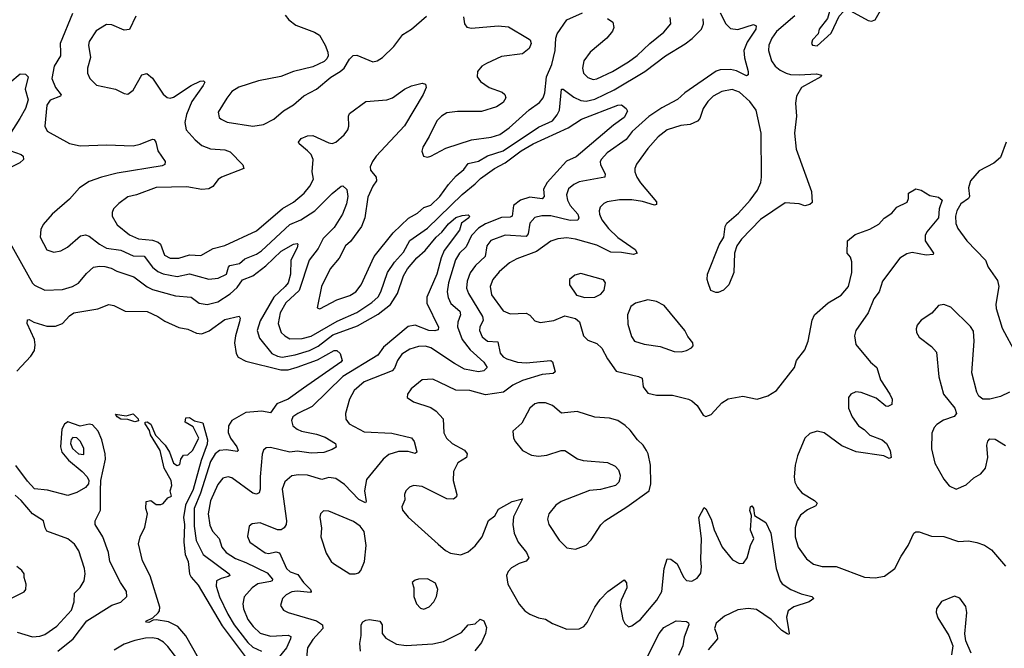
# Model space of a CAD drawing. Extents: x 1550320 to 1685906, y 509093 to 640511.
# Tile 19 of 256: x 1576582 to 1582168, y 524022 to 527589. Entities that reach past the tile are written whole.
import ezdxf

# ---------------------------------------------------------------- set-up
doc = ezdxf.new("R2010")
doc.units = 0

msp = doc.modelspace()

# ---------------------------------------------------------------- linework, layer by layer
at = {"layer": '0CON20XD'}
for points in [[(1581105, 527441.2), (1581185, 527513.8), (1581230.3, 527609.7), (1581255, 527636.7), (1581295, 527640), (1581395.8, 527584.2), (1581415, 527580.6), (1581435, 527588), (1581530, 527755), (1581538.8, 527785), (1581526.7, 527815), (1581495, 527830), (1581395, 527848.6), (1581365, 527842.5), (1581306, 527805), (1581232, 527725), (1581176.2, 527635), (1581163.8, 527596.2), (1581117.5, 527535), (1581110.7, 527509.3), (1581078.8, 527475), (1581074.2, 527455), (1581080, 527445), (1581105, 527441.2)], [(1576881.8, 527625), (1576810.9, 527455), (1576813.3, 527405), (1576813.8, 527385), (1576776.5, 527325), (1576764.7, 527255), (1576785, 527204.3), (1576816.7, 527163.3), (1576813.8, 527155), (1576755, 527132.2), (1576736.5, 527105), (1576724.4, 526985), (1576737.4, 526957.4), (1576865, 526886), (1576925, 526873), (1577075, 526880), (1577226, 526874), (1577265, 526882.7), (1577335, 526912), (1577345, 526908.8), (1577354, 526895), (1577364.4, 526844.4), (1577406.2, 526785), (1577405, 526767.5), (1577389.1, 526760.9), (1577135, 526718.7), (1577045, 526696), (1576975, 526671.5), (1576920, 526635), (1576865, 526570.8), (1576765, 526486), (1576715, 526427.5), (1576701.7, 526398.3), (1576698.2, 526355), (1576735, 526283.6), (1576775, 526270), (1576815, 526276.9), (1576852, 526298), (1576927.3, 526362.7), (1576955, 526368.5), (1576975, 526360.8), (1577035, 526314.7), (1577075, 526292.5), (1577155, 526282.1), (1577225, 526249.5), (1577288.2, 526248.2), (1577334.2, 526184.2), (1577365, 526160), (1577395, 526146.6), (1577475, 526132.2), (1577545, 526147.9), (1577655, 526116.4), (1577708.3, 526121.7), (1577754.6, 526145), (1577765.3, 526185), (1577774.5, 526195), (1577828.1, 526205), (1577858, 526232), (1577925, 526259.3), (1577952.9, 526277.1), (1578113.3, 526426.7), (1578176.8, 526453.2), (1578255.2, 526504.8), (1578355, 526602.2), (1578405, 526643.8), (1578415, 526646), (1578436.9, 526625), (1578443.2, 526585), (1578436.1, 526545), (1578413.2, 526485), (1578365, 526410.7), (1578302.4, 526347.6), (1578275, 526290), (1578224.1, 526225), (1578167.2, 526052.8), (1578092.3, 525982.3), (1578058.6, 525925), (1578047.2, 525865), (1578064.4, 525814.4), (1578085, 525794.6), (1578115, 525778), (1578185, 525780.5), (1578235, 525793.3), (1578382.2, 525877.8), (1578495, 525927.2), (1578578.9, 525985), (1578615, 526017.1), (1578630.3, 526045), (1578668.4, 526155), (1578707.6, 526212.4), (1578759.1, 526270.9), (1578795, 526335.3), (1578895, 526405.9), (1579091.8, 526598.2), (1579165, 526657.1), (1579195, 526688.8), (1579275, 526744.8), (1579335, 526777.1), (1579427.4, 526845), (1579495, 526884.4), (1579693.5, 526976.5), (1579769.2, 527025), (1579975, 527104.2), (1579995.9, 527105.9), (1580022.5, 527085), (1580029.3, 527069.3), (1580010, 527035), (1579949.5, 526990.5), (1579738.3, 526811.7), (1579682.8, 526787.2), (1579574.8, 526665), (1579553.2, 526626.8)], [(1577240.9, 527609.1), (1577205, 527534.2), (1577175, 527529.4), (1577105, 527560.8), (1577075, 527562.5), (1577014.7, 527525.3), (1576975.6, 527465), (1576972.5, 527445), (1576982.7, 527375), (1576966.9, 527315), (1576967.1, 527285), (1576980, 527255), (1577017, 527217), (1577125.6, 527195.6), (1577175, 527170), (1577195, 527166.7), (1577225, 527190), (1577274, 527276), (1577303.2, 527283.2), (1577335, 527257.5), (1577395, 527166), (1577417.5, 527147.5), (1577435, 527143.3), (1577455, 527148.9), (1577555, 527216.5), (1577605, 527241.4), (1577625, 527243.3), (1577631.2, 527235), (1577622.9, 527215), (1577557.9, 527125), (1577528.2, 527051.8), (1577519.3, 527005), (1577525.5, 526965), (1577576.7, 526906.7), (1577615.3, 526875.3), (1577665, 526857.3), (1577745, 526850), (1577775, 526838.5), (1577846.7, 526765), (1577853.3, 526745), (1577725.8, 526695), (1577707.7, 526682.3), (1577677.8, 526642.2), (1577655, 526628.5), (1577615, 526625.3), (1577530.5, 526640.5), (1577355, 526636.8), (1577245, 526595.6), (1577195, 526584.3), (1577144.6, 526545.4), (1577114.2, 526515), (1577105.8, 526495), (1577105.8, 526475), (1577134, 526425), (1577205, 526369.3), (1577255.2, 526345.2), (1577335, 526337.8), (1577367.5, 526327.5), (1577380, 526315), (1577403.1, 526253.1), (1577435, 526235.4), (1577485, 526235.4), (1577545, 526254.1), (1577608.8, 526251.2), (1577678.3, 526291.7), (1577745, 526307.2), (1577925, 526391.8), (1578072.7, 526517.3), (1578135, 526553.8), (1578196.4, 526605), (1578228.2, 526645), (1578247.8, 526685), (1578240.5, 526725), (1578247.3, 526795), (1578235, 526824.3), (1578215.3, 526845.3), (1578166.2, 526885), (1578163.8, 526895), (1578178.8, 526915), (1578215, 526930), (1578245, 526932.5), (1578335, 526890), (1578355, 526887.5), (1578375, 526894.3), (1578422.9, 526935), (1578442.5, 526965), (1578449.2, 526985), (1578447.7, 527042.3), (1578453.2, 527056.8), (1578545, 527125.7), (1578665, 527134.2), (1578696.2, 527145), (1578765, 527194.3), (1578805, 527214.2), (1578865, 527230), (1578883, 527223), (1578886.7, 527205), (1578871.4, 527165), (1578765, 526987.1), (1578603.6, 526815), (1578582.9, 526785), (1578570.5, 526755), (1578571.8, 526735), (1578604.4, 526695), (1578606.2, 526675), (1578585.3, 526644.7), (1578557.3, 526582.7), (1578539.1, 526465), (1578520, 526415), (1578458.6, 526331.4), (1578430, 526305), (1578394.6, 526235.4), (1578342.5, 526175), (1578294.6, 526075), (1578270, 525955), (1578285, 525948.8), (1578380, 526000), (1578455, 526023.8), (1578487.8, 526045), (1578518.2, 526085), (1578593.3, 526245), (1578700.2, 526379.7), (1578786.5, 526463.5), (1578838.1, 526491.9), (1578875, 526523.4), (1578915, 526537.1), (1578966, 526586), (1579015.2, 526654.8), (1579057.5, 526702.5), (1579100.6, 526739.4), (1579126.1, 526773.9), (1579185, 526786.7), (1579235, 526816), (1579325, 526844.4), (1579525, 526978.6), (1579603.8, 527016.2), (1579631, 527049), (1579644.1, 527075.9), (1579655, 527195.8), (1579665, 527194.5), (1579725, 527148.9), (1579765, 527130.8), (1579795, 527126.4), (1579845, 527138.9), (1579955, 527191.6), (1580127.7, 527295), (1580244.8, 527385.2), (1580357.4, 527452.6), (1580397.4, 527482.6), (1580449.5, 527535), (1580461.5, 527565), (1580458.8, 527595)], [(1578088.6, 527615), (1578109.4, 527589.4), (1578148.8, 527558.8), (1578255, 527517.8), (1578281.7, 527501.7), (1578314.2, 527445), (1578330, 527405), (1578331.2, 527385), (1578325, 527367.5), (1578308.8, 527351.2), (1578245, 527322), (1578135, 527295.7), (1578062.6, 527267.4), (1577937.3, 527242.7), (1577825, 527206.2), (1577785, 527182.2), (1577756, 527144), (1577707.1, 527065), (1577712.5, 527035), (1577725, 527024), (1577758.3, 527008.3), (1577905, 526985.5), (1577965, 526994.5), (1578022.9, 527025), (1578078.3, 527071.7), (1578135, 527105.8), (1578192.8, 527157.2), (1578265, 527195.7), (1578347, 527263), (1578398.8, 527295), (1578422, 527315), (1578452, 527365), (1578473.6, 527386.4), (1578495, 527387.8), (1578585, 527350), (1578608.8, 527355), (1578640.8, 527375), (1578705, 527438.1), (1578754.7, 527505.3), (1578804, 527536), (1578889.8, 527610.2)], [(1580555, 527628.8), (1580588.2, 527565), (1580615, 527540), (1580655, 527534.6), (1580745, 527561.2), (1580760, 527555), (1580758, 527535), (1580709.1, 527460.9), (1580690.4, 527415), (1580693.3, 527373.3), (1580714.2, 527295.8), (1580713.9, 527276.1), (1580705, 527270.8), (1580648.8, 527298.8), (1580615, 527306.4), (1580555.2, 527304.8), (1580532.5, 527297.5), (1580355, 527174.7), (1580313.3, 527136.7), (1580225, 527090), (1580150.6, 527039.4), (1580055.5, 526955), (1580021.5, 526908.5), (1579915, 526832.9), (1579882, 526798), (1579875.5, 526785), (1579877.1, 526765), (1579902.3, 526715), (1579900.8, 526695), (1579755, 526668.5), (1579725, 526654.4), (1579695, 526629.2), (1579683.8, 526595), (1579688.9, 526565), (1579704.2, 526535), (1579748.5, 526485), (1579753.6, 526465), (1579748.4, 526451.6), (1579705, 526450.2), (1579594.1, 526475.9), (1579544.7, 526475.3), (1579505, 526466.2), (1579476.2, 526435), (1579465.9, 526374.1), (1579455, 526359.1), (1579335, 526366.7), (1579255, 526336.2), (1579232.1, 526305), (1579221.6, 526245), (1579168.2, 526195), (1579137.9, 526152.1), (1579120, 526105), (1579116.9, 526065), (1579128.2, 526035), (1579207.8, 525905), (1579210.9, 525885), (1579192.5, 525845), (1579190.3, 525825), (1579205, 525789.5), (1579235, 525765.3), (1579295, 525761.9), (1579307.5, 525697.5), (1579325, 525676.9), (1579345, 525665.3), (1579405, 525645.3), (1579455, 525641.4), (1579595.5, 525655.5), (1579605, 525646.7), (1579620, 525590), (1579608.1, 525581.9), (1579545.5, 525575.5), (1579435, 525541.3), (1579379.1, 525515), (1579326.2, 525475), (1579225, 525460), (1579134.5, 525485.5), (1579055, 525486.4), (1578965, 525531.1), (1578925, 525548.6), (1578864.6, 525545.4), (1578802.5, 525495), (1578782, 525465), (1578780, 525445), (1578815, 525420.8), (1578915, 525387.5), (1578945, 525367.8), (1578983.3, 525323.3), (1578988.5, 525245), (1579003.3, 525215), (1579034.4, 525185), (1579105, 525145.4), (1579119.6, 525125), (1579115.8, 525104.2), (1579066.9, 525075), (1579042.7, 525025), (1579041.5, 524975), (1579060.8, 524895), (1579058.8, 524881.2), (1579042.7, 524867.3), (1579005, 524869.4), (1578865, 524940), (1578815, 524946.5), (1578793.2, 524936.8), (1578771.4, 524915), (1578764.3, 524895), (1578766, 524865), (1578748.8, 524825), (1578753.2, 524805), (1578785, 524765.4), (1578955, 524612.9), (1578996.4, 524576.4), (1579025, 524561.9), (1579085, 524552.9), (1579125, 524570), (1579165, 524604), (1579205.7, 524655), (1579242.1, 524747.9), (1579276.4, 524773.6), (1579298.9, 524811.1), (1579375, 524855.5), (1579435, 524870), (1579382.9, 524767.1), (1579379.6, 524725), (1579387.3, 524675), (1579408.8, 524625), (1579456.7, 524565), (1579469.4, 524535), (1579455, 524515.8), (1579415, 524503.1), (1579372.1, 524477.9), (1579352.1, 524457.9), (1579342.5, 524435), (1579350, 524385), (1579415, 524272.5), (1579447.8, 524235), (1579475, 524214.6), (1579525, 524194.4), (1579565, 524187.5), (1579605, 524162), (1579685, 524131.2), (1579755, 524132.5), (1579781.2, 524145), (1579801.7, 524168.3)], [(1579098.5, 527605), (1579104.5, 527565), (1579117.8, 527547.8), (1579145, 527541.1), (1579295.5, 527554.5), (1579355, 527549.4), (1579463.3, 527485), (1579476.7, 527475), (1579483.8, 527455), (1579471.2, 527425), (1579435, 527395.8), (1579315, 527380.5), (1579229.1, 527340.9), (1579204, 527325), (1579178.8, 527295), (1579176.2, 527265), (1579195, 527238.8), (1579244.4, 527204.4), (1579317.9, 527177.9), (1579333.8, 527165), (1579339.2, 527145), (1579325, 527118.8), (1579286.1, 527093.9), (1579201.2, 527068.8), (1579065, 527069.2), (1579005, 527060), (1578975, 527041.4), (1578948.6, 527015), (1578905, 526926.7), (1578868.8, 526865), (1578863.6, 526843.6), (1578872.5, 526815), (1578895, 526808.8), (1578915, 526814), (1578998.9, 526861.1), (1579145, 526907.9), (1579257.1, 526922.9), (1579305, 526937.7), (1579358.1, 526975), (1579471.7, 527078.3), (1579530.2, 527119.8), (1579551.5, 527145), (1579561.5, 527175), (1579570.5, 527265), (1579601.4, 527335), (1579620, 527415), (1579622.5, 527485), (1579631.3, 527508.7), (1579685, 527588), (1579775, 527629.2)], [(1580979.1, 527610.9), (1580875, 527522.1), (1580848.7, 527485), (1580831.5, 527445), (1580829.6, 527415), (1580846.5, 527355), (1580867.5, 527325), (1580895, 527303.8), (1580929.2, 527285), (1580955, 527279.2), (1581004.2, 527275.8), (1581101.4, 527281.4), (1581130, 527275), (1581126.2, 527265), (1581017.1, 527205), (1580988.5, 527155), (1580982.7, 527115), (1580988.6, 527041.4), (1580977.3, 526945), (1580987.1, 526855), (1581073.8, 526615), (1581078.3, 526551.7), (1581065, 526540), (1581035, 526532.5), (1581003.6, 526543.6), (1580925, 526550.8), (1580784.6, 526455.4), (1580676.3, 526343.7), (1580649.4, 526305), (1580636.7, 526265), (1580632.2, 526155), (1580604.3, 526085), (1580574, 526055), (1580545, 526041.1), (1580530.9, 526040.9), (1580503.3, 526053.3), (1580488.1, 526095), (1580480.9, 526115), (1580484.6, 526145), (1580549.3, 526310.7), (1580575.8, 526355), (1580583.6, 526416.4), (1580592.5, 526435), (1580659.5, 526490.5), (1580725.8, 526564.2), (1580767.4, 526622.6), (1580785.4, 526664.6), (1580790.5, 526695), (1580788.8, 526945), (1580759.3, 527075), (1580722.9, 527125), (1580665, 527178.2), (1580622.8, 527192.8), (1580565, 527182.1), (1580515.3, 527154.7), (1580485.4, 527125), (1580458.8, 527085), (1580440.5, 527029.5), (1580426.9, 527013.1), (1580385, 526995.4), (1580331.9, 526988.1), (1580255, 526963.8), (1580203.5, 526925), (1580145, 526857.8), (1580080.9, 526769.1), (1580071.1, 526745), (1580071.1, 526725), (1580082.5, 526695), (1580104.2, 526664.2), (1580193.8, 526555), (1580195, 526540), (1580183, 526537), (1580115, 526557.5), (1580055, 526566.2), (1579985, 526566.2), (1579915, 526555.5), (1579895, 526546.7), (1579875, 526526.2), (1579870, 526505), (1579871.5, 526485), (1579885, 526454), (1579922.2, 526405), (1579975, 526353.6), (1580072.5, 526285), (1580083.8, 526265), (1580062.9, 526257.1), (1579995, 526268.9), (1579935, 526270.7), (1579855, 526308.9), (1579735, 526343.2), (1579685, 526351.3), (1579635, 526346), (1579595, 526331.5), (1579514.2, 526274.2), (1579402.9, 526232.9), (1579360, 526210), (1579301.2, 526158.8), (1579265, 526114.2), (1579251.2, 526075), (1579257.7, 526027.7), (1579325, 525936.7), (1579365, 525920), (1579455, 525923.6), (1579475, 525912.2), (1579505, 525880.8), (1579535, 525870.6), (1579612.4, 525882.4), (1579675, 525907.9), (1579734.1, 525894.1), (1579757.5, 525875), (1579780, 525795), (1579805, 525770.8), (1579855, 525751.9), (1579885, 525725.7), (1579915.4, 525665.4), (1579966, 525595), (1580092.5, 525565), (1580113.3, 525555), (1580118, 525505), (1580145, 525470), (1580195, 525459.2), (1580285, 525457.5), (1580375, 525435.8), (1580395.7, 525425.7), (1580425, 525400), (1580460, 525345), (1580475, 525336.7), (1580505, 525348.8), (1580564.5, 525415.5), (1580601.7, 525438.3), (1580685, 525452.9), (1580765, 525436), (1580825, 525454.3), (1580874.6, 525485.4), (1580977.1, 525615), (1580988.1, 525655), (1581035.5, 525715), (1581054.5, 525765), (1581078.2, 525885), (1581090.6, 525915), (1581167.3, 525982.7), (1581241.9, 526025), (1581283.3, 526075), (1581302.9, 526155), (1581302, 526215), (1581295, 526242.5), (1581276.7, 526265), (1581277.5, 526335), (1581320.5, 526369.5), (1581405, 526401.2), (1581455, 526428.8), (1581485, 526463.8), (1581529.3, 526490.7), (1581557.5, 526525), (1581615.9, 526554.1), (1581623.3, 526575), (1581623.3, 526605), (1581665, 526630), (1581695, 526622.5), (1581745, 526592.5), (1581795, 526581.8), (1581815.4, 526565), (1581798.2, 526515), (1581795, 526464.5), (1581727.1, 526385), (1581717.8, 526365), (1581718.9, 526335), (1581765.8, 526265), (1581763.9, 526256.1), (1581725, 526252.7), (1581645, 526267.5), (1581615, 526260.8), (1581574.6, 526235.4), (1581475.6, 526105), (1581457.5, 526045), (1581428.1, 526005), (1581394.4, 525925), (1581325.7, 525825), (1581318.1, 525795), (1581325.7, 525745.7), (1581407.5, 525645), (1581444.6, 525614.6), (1581465.7, 525545.7), (1581518.8, 525465), (1581531.2, 525435), (1581530, 525405), (1581506.1, 525393.9), (1581495, 525396.2), (1581441.3, 525441.3), (1581355, 525473.1), (1581325, 525476.9), (1581296.2, 525465), (1581284.5, 525445.5), (1581284.2, 525385), (1581304.6, 525334.6), (1581340, 525285), (1581373.1, 525263.1), (1581405, 525232), (1581474.2, 525204.2), (1581498.8, 525185), (1581520, 525145), (1581526.1, 525103.9), (1581515, 525098.8), (1581484.4, 525114.4), (1581327.7, 525137.7), (1581245, 525171.5), (1581145, 525244.4), (1581105, 525254.4), (1581065, 525241.4), (1581035, 525214.2), (1580994.5, 525115), (1580980.9, 525060.9), (1580974.5, 524994.5), (1580978.9, 524965), (1580993.9, 524933.9), (1581018.1, 524905), (1581090.9, 524860.9), (1581105.7, 524845), (1581098.9, 524831.1), (1581051.5, 524808.5), (1581011.9, 524778.1), (1580992.2, 524745), (1580980.8, 524705), (1580981.5, 524655), (1580997.1, 524595), (1581045, 524529.4), (1581085, 524499.4), (1581135, 524486.5), (1581214.4, 524485.6), (1581374.7, 524424.7), (1581435, 524421.8), (1581488, 524432), (1581545.9, 524474.1), (1581582.2, 524545), (1581622.5, 524605), (1581653.8, 524675), (1581665, 524683.3), (1581685, 524683.3), (1581755, 524658.8), (1581825, 524656.2), (1581907, 524627), (1581965, 524631.2), (1582012.5, 524622.5), (1582055, 524608), (1582095, 524581.2), (1582175, 524488.8)], [(1579916.9, 527596.9), (1579945.8, 527575.8), (1579952, 527545), (1579945.5, 527524.5), (1579913.1, 527485), (1579818.2, 527405), (1579782.7, 527355), (1579774.5, 527315), (1579780.5, 527285), (1579805, 527261.1), (1579835, 527250.4), (1579855, 527253.1), (1579945, 527294.6), (1580035, 527350), (1580084.4, 527385.6), (1580155.9, 527454.1), (1580235, 527517.8), (1580275.5, 527565), (1580271.3, 527601.3)], [(1576525, 527233.1), (1576585, 527282.5), (1576615, 527280), (1576628.8, 527265), (1576612.9, 527195), (1576629.5, 527135), (1576614.6, 527085), (1576581.9, 527028.1), (1576524.1, 526935.9)], [(1582178.6, 526895), (1582145, 526806.7), (1582107.5, 526775), (1582025, 526730.8), (1581975.7, 526675), (1581964.5, 526635), (1581970, 526585), (1581964.4, 526575), (1581921.2, 526545), (1581898.8, 526505), (1581890.4, 526475), (1581893.1, 526433.1), (1581904.4, 526405), (1581955.6, 526335), (1582060, 526225), (1582075.6, 526185), (1582128.9, 526108.9), (1582136.9, 526075), (1582119.1, 525975), (1582120.6, 525950.6), (1582155, 525838), (1582232, 525695)], [(1576526.4, 526846.4), (1576590, 526825), (1576600.8, 526815), (1576603.8, 526795), (1576582.4, 526777.6), (1576465, 526717.5)], [(1579553.2, 526626.8), (1579556.5, 526585), (1579546.5, 526573.5), (1579475, 526581.9), (1579422.5, 526565), (1579382.9, 526535), (1579375, 526474.5), (1579365, 526468.9), (1579315, 526466.6), (1579225, 526431.7), (1579183.8, 526406.2), (1579145.7, 526365), (1579115, 526300.4), (1579076.6, 526265), (1579054.1, 526225.9), (1579014.3, 526095), (1579005.9, 526045), (1579012.3, 526012.3), (1579028.3, 525978.3), (1579078.9, 525935), (1579081.8, 525915), (1579066.7, 525873.3), (1579064.8, 525845.3), (1579092.3, 525775), (1579137.1, 525715), (1579215.6, 525645), (1579234.3, 525615), (1579213.9, 525596.1), (1579185, 525591.6), (1579105, 525606.9), (1579047.7, 525637.7), (1578915, 525727.8), (1578883.9, 525736.1), (1578845, 525733.8), (1578795, 525718.8), (1578749.7, 525690.3), (1578725.4, 525655), (1578708.8, 525611.2), (1578695, 525596.2), (1578535, 525533.2), (1578478.2, 525485), (1578452.1, 525435), (1578429.4, 525355), (1578432, 525322), (1578450, 525295), (1578535, 525250.8), (1578692.2, 525242.2), (1578805, 525216.9), (1578820, 525195), (1578832.9, 525145), (1578833.8, 525135), (1578825, 525128), (1578785, 525138.5), (1578730.6, 525139.4), (1578675, 525121.8), (1578644.4, 525095), (1578549.8, 524980.2), (1578538, 524915), (1578547.1, 524855), (1578542.5, 524847.5), (1578505, 524865.4), (1578425, 524951.1), (1578375, 524985.4), (1578335, 524990.5), (1578295, 524978.9), (1578215, 525003.5), (1578163.5, 525006.5), (1578125, 525000.4), (1578085, 524967.1), (1578071.2, 524925), (1578094.4, 524745), (1578092.9, 524725), (1578082.5, 524705), (1578065, 524694.4), (1578045, 524694.4), (1577945, 524734), (1577901.2, 524728.8), (1577883.8, 524715), (1577873.4, 524656.6), (1577887.1, 524625), (1577975, 524563.6), (1577995, 524559.5), (1578035, 524569.4), (1578055, 524562.9), (1578095.5, 524475), (1578116.4, 524456.3), (1578160.2, 524440.3), (1578190.8, 524395), (1578231.4, 524355), (1578235.8, 524345), (1578231.7, 524338.3), (1578155, 524346.9), (1578125, 524341.8), (1578094.3, 524325), (1578073.1, 524305), (1578060.8, 524265), (1578078.1, 524238.1), (1578104.6, 524224.6), (1578265, 524176.7), (1578300, 524155), (1578300.9, 524135), (1578245, 524072.5), (1578215.3, 524025), (1578199.6, 523875)], [(1576520, 526335), (1576653.8, 526093.8), (1576665, 526082), (1576725, 526054.2), (1576825, 526057.8), (1576881.2, 526075), (1576915, 526094.4), (1576960.2, 526149.8), (1577001.2, 526185), (1577035, 526191.1), (1577065, 526187.9), (1577099.7, 526179.7), (1577133.1, 526163.1), (1577229.8, 526129.8), (1577305, 526073.2), (1577335, 526058.2), (1577465, 526021.6), (1577555, 526014.5), (1577600.7, 525980.7), (1577645, 525972.9), (1577705, 525988.2), (1577775, 526034.2), (1577815, 526069.1), (1577846.1, 526113.9), (1577905, 526135.3), (1577977.7, 526192.3), (1578065, 526276.5), (1578135, 526314.5), (1578155, 526319.2), (1578160, 526315), (1578156.2, 526295), (1578120.2, 526225), (1578117.8, 526145), (1578103.8, 526096.2), (1578088.6, 526075), (1578023.2, 526015), (1577945, 525881.1), (1577929.7, 525825), (1577942.6, 525782.6), (1578012.2, 525695), (1578045, 525679.2), (1578070, 525675), (1578145, 525687.5), (1578225, 525711.9), (1578275, 525736.9), (1578358.8, 525801.2), (1578498.2, 525851.8), (1578615, 525917.4), (1578685, 525973.8), (1578724.8, 526035), (1578758.2, 526135), (1578781.8, 526175), (1578835, 526238), (1578881.4, 526278.6), (1578944.7, 526355), (1578977.2, 526382.8), (1579015, 526431.2), (1579055, 526467.3), (1579092.2, 526477.8), (1579125, 526482.5), (1579132.5, 526475), (1579130, 526465), (1579087.5, 526435), (1579076.4, 526395), (1578990, 526280), (1578972.7, 526237.3), (1578948.8, 526145), (1578891.2, 526015), (1578891.2, 525981.2), (1578956.7, 525845), (1578955, 525830), (1578936.7, 525823.3), (1578903.3, 525825), (1578825, 525855.9), (1578785, 525847.3), (1578645, 525731.1), (1578614.3, 525685.7), (1578414.9, 525565.1), (1578240, 525395), (1578159.2, 525355), (1578131.9, 525335), (1578122.7, 525315), (1578131.2, 525285), (1578155, 525265.5), (1578180, 525255), (1578265, 525237.9), (1578315, 525220.9), (1578373.3, 525185), (1578376.9, 525163.1), (1578355, 525149.2), (1578306.4, 525133.7), (1578235, 525128.8), (1578155, 525140.8), (1578114.5, 525135.5), (1578005, 525161.1), (1577980.5, 525159.5), (1577965, 525146.7), (1577956.8, 525123.2), (1577945.3, 524995), (1577945.8, 524925), (1577939.5, 524905), (1577925, 524896.4), (1577905, 524901.8), (1577785, 524990), (1577764.6, 524995.4), (1577735, 524987.5), (1577705, 524951.9), (1577665, 524859.2), (1577650, 524785), (1577660.2, 524719.8), (1577675, 524685.6), (1577714, 524645), (1577728.9, 524595), (1577752.9, 524565), (1577805, 524530.8), (1577865, 524509.3), (1577985, 524450), (1578016.1, 524415), (1578014.5, 524405), (1578005, 524400), (1577933, 524387), (1577900, 524365), (1577856, 524314), (1577848.2, 524275), (1577852, 524245), (1577876.8, 524185), (1577906.9, 524145), (1577946.8, 524106.8), (1578005, 524089.7), (1578105, 524096.5), (1578119.5, 524089.5), (1578118.7, 524075), (1578095, 524024.4), (1578046.4, 523963.7)], [(1579787.8, 526012.2), (1579845, 526014.5), (1579879.3, 526030.7), (1579897.1, 526055), (1579905.6, 526095), (1579893.6, 526113.6), (1579765, 526148.1), (1579730.3, 526139.7), (1579700, 526115), (1579700, 526085), (1579740.8, 526025), (1579787.8, 526012.2)], [(1576565, 525594.4), (1576645, 525679.4), (1576665, 525712), (1576670, 525745), (1576665.4, 525775), (1576624.4, 525865), (1576625, 525886), (1576635, 525887.1), (1576661.9, 525871.9), (1576735, 525850.4), (1576785, 525849.2), (1576824.1, 525865.9), (1576865, 525909.5), (1576888, 525925), (1577025, 525947.8), (1577087, 525973), (1577115, 525968.1), (1577180, 525935), (1577305, 525932.9), (1577364.5, 525905), (1577405, 525877.8), (1577485, 525842.9), (1577535, 525833.5), (1577585, 525811.1), (1577615, 525805.9), (1577656.6, 525823.4), (1577745, 525887.5), (1577825.9, 525905.9), (1577832, 525895), (1577828.8, 525875), (1577805.3, 525795), (1577801.1, 525755), (1577810.4, 525695), (1577821.8, 525675), (1577865, 525651.9), (1578062.5, 525602.5), (1578105, 525602.4), (1578155, 525616.4), (1578270.6, 525659.4), (1578365, 525712.5), (1578381.2, 525711.2), (1578400, 525695), (1578411.2, 525655), (1578404, 525645), (1578191.9, 525498.1), (1578105, 525436.4), (1578040.6, 525409.4), (1578005, 525357.5), (1577955, 525368.5), (1577865, 525360.8), (1577784.4, 525315), (1577765.5, 525285), (1577764.4, 525245.6), (1577776.9, 525215), (1577813.8, 525165), (1577821.5, 525145), (1577815, 525137.8), (1577755, 525148.3), (1577715, 525143.7), (1577691.1, 525125), (1577665, 525082.1), (1577607.3, 524902.7), (1577571.1, 524815), (1577571.1, 524715), (1577583.6, 524633.6), (1577623.4, 524555), (1577770, 524445), (1577774.3, 524435), (1577765, 524428.5), (1577725, 524418), (1577698.1, 524405), (1577695.3, 524375), (1577715, 524313.1), (1577762.2, 524215), (1577798.3, 524155), (1577875, 524053.8), (1577905, 524028.3), (1577953.8, 524005)], [(1580335, 525704.3), (1580365, 525711.2), (1580393, 525727), (1580401.7, 525738.3), (1580400, 525755), (1580371.7, 525791.7), (1580355.7, 525825), (1580237, 525967), (1580195, 525990.8), (1580145, 526000), (1580075, 525981.2), (1580048.3, 525961.7), (1580030, 525915), (1580032.1, 525862.1), (1580051.7, 525791.7), (1580070, 525765), (1580125, 525748.2), (1580214.6, 525734.6), (1580295, 525707.1), (1580335, 525704.3)], [(1582197.8, 525475), (1582145, 525451.5), (1582085, 525436.2), (1582046.4, 525436.4), (1582023.5, 525453.5), (1582011.9, 525475), (1581982.5, 525585), (1581996.9, 525765), (1581992.1, 525822.1), (1581975, 525848.6), (1581865, 525958), (1581825, 525973.3), (1581795, 525966.7), (1581755.6, 525924.4), (1581696.7, 525885), (1581673.3, 525855), (1581666.7, 525835), (1581670, 525815), (1581685, 525787.5), (1581755, 525733.8), (1581782.3, 525702.3), (1581796.8, 525563.2), (1581822.5, 525465), (1581886, 525385), (1581896.2, 525355), (1581882.9, 525337.1), (1581822.9, 525317.1), (1581785, 525292.1), (1581770, 525275), (1581757.2, 525242.8), (1581754.7, 525154.7), (1581773.2, 525073.2), (1581825, 524981.2), (1581855, 524943.8), (1581895, 524924.2)], [(1579735, 524584.2), (1579795, 524606.7), (1579823, 524637), (1579877.8, 524722.2), (1579900.8, 524745), (1580026.7, 524825), (1580152, 524915), (1580162.9, 524955), (1580161.2, 525061.2), (1580147.1, 525125), (1580137.1, 525145), (1580118.1, 525175), (1580085.7, 525205), (1580045, 525259.2), (1580017, 525287), (1579975, 525314.4), (1579927.8, 525327.8), (1579845, 525334.4), (1579745, 525365.6), (1579655, 525355.7), (1579605, 525399.4), (1579564.3, 525414.3), (1579525, 525415.6), (1579505, 525410), (1579475.8, 525385), (1579429.8, 525300.2), (1579380, 525255), (1579384, 525215), (1579394.4, 525194.4), (1579433.6, 525143.6), (1579485, 525118.5), (1579525, 525112.5), (1579573, 525117), (1579654.3, 525144.3), (1579675, 525144.4), (1579747, 525097), (1579778.3, 525088.3), (1579915.5, 525075.5), (1579960, 525055), (1579978.8, 525035), (1579988, 525005), (1579986, 524985), (1579980, 524965), (1579962.5, 524945), (1579876.6, 524923.4), (1579815, 524917.3), (1579653.3, 524855), (1579622.5, 524835), (1579582.9, 524785), (1579575.7, 524755), (1579583.1, 524725), (1579642.5, 524635), (1579685, 524591.2), (1579735, 524584.2)], [(1576798.1, 524005), (1576885.2, 524074.8), (1576961.8, 524178.2), (1577105, 524266.7), (1577155.7, 524284.3), (1577190, 524315), (1577188, 524345), (1577154.4, 524395), (1577093.6, 524515), (1577084.5, 524565), (1577053.1, 524655), (1577010, 524725), (1577010, 524745), (1577040.3, 524805), (1577040, 524915), (1577041.9, 524975), (1577067.6, 525095), (1577066.7, 525125), (1577047.1, 525205), (1577027.1, 525255), (1576995, 525290.6), (1576975, 525293), (1576925, 525282.2), (1576855, 525306.7), (1576836.2, 525293.8), (1576821, 525265), (1576812.7, 525165), (1576820.8, 525135), (1576858.9, 525088.9), (1576936.8, 525025), (1576964.7, 524995), (1576974.1, 524975), (1576971.6, 524955), (1576954.6, 524935), (1576905, 524906.1), (1576855, 524889.5), (1576738.8, 524918.8), (1576665, 524927.1), (1576625, 524970.4), (1576560.1, 525060.1)], [(1577235, 525306.9), (1577195, 525320.5), (1577155, 525321.8), (1577134.5, 525335), (1577125, 525350), (1577185, 525340.6), (1577225, 525352.5), (1577253.5, 525325), (1577255, 525313.1), (1577235, 525306.9)], [(1577628.9, 523908.9), (1577525, 524093.2), (1577478.8, 524145), (1577425, 524172.3), (1577355, 524183.8), (1577338.1, 524181.9), (1577315, 524167.5), (1577300.3, 524170.3), (1577298, 524175), (1577336.1, 524193.9), (1577366.4, 524223.6), (1577374.8, 524235.2), (1577377.2, 524255), (1577322.6, 524432.6), (1577277.9, 524517.9), (1577256, 524615), (1577265.8, 524655), (1577291.2, 524708.8), (1577306.2, 524785), (1577297.5, 524815), (1577300, 524855), (1577325, 524860), (1577355, 524837.5), (1577383, 524837), (1577396.4, 524843.6), (1577422.5, 524875), (1577443.3, 524885), (1577436.2, 524915), (1577444.1, 524945.9), (1577441.4, 524975), (1577402.1, 525045), (1577379.4, 525145), (1577324.1, 525234.1), (1577317.7, 525257.7), (1577292.5, 525295), (1577292.5, 525305), (1577305, 525306.2), (1577325, 525294.3), (1577351.7, 525231.7), (1577407.8, 525175), (1577431.1, 525135), (1577455, 525072), (1577475, 525060), (1577490, 525065), (1577496.7, 525095), (1577511.7, 525118.3), (1577535, 525120), (1577562.5, 525145), (1577598, 525215), (1577565, 525278), (1577520, 525305), (1577525, 525330), (1577545, 525331.2), (1577573.3, 525313.3), (1577621.2, 525301.2), (1577647.5, 525205), (1577645, 525180.8), (1577611.6, 525088.4), (1577565, 524923.5), (1577522.9, 524835), (1577510.6, 524765), (1577515.7, 524725), (1577513.5, 524623.5), (1577521.2, 524555), (1577537.7, 524515), (1577544.4, 524445), (1577554.2, 524425), (1577595, 524380.9), (1577729.7, 524149.7), (1577860.4, 523975)], [(1576945, 525122.5), (1576946, 525155), (1576927.3, 525195), (1576905, 525215.3), (1576882.5, 525217.5), (1576873.4, 525206.6), (1576870.7, 525185), (1576880.3, 525155), (1576915, 525126), (1576945, 525122.5)], [(1581895, 524924.2), (1581950.3, 524949.7), (1581995, 524989.2), (1582035, 525012), (1582060.8, 525045), (1582074.4, 525105), (1582069.2, 525175), (1582073.2, 525196.8), (1582085, 525211.2), (1582115, 525208.6), (1582175, 525172.5)], [(1576566.8, 524113.2), (1576655, 524086.2), (1576695, 524090), (1576725, 524100.4), (1576792.2, 524147.8), (1576875, 524238.6), (1576890.9, 524285), (1576892.2, 524335), (1576924.1, 524365.9), (1576947.3, 524405), (1576953.8, 524445), (1576949.6, 524475), (1576916.4, 524575), (1576893.3, 524613.3), (1576855, 524643.5), (1576736.2, 524686.2), (1576725.6, 524705), (1576715.8, 524745.8), (1576655, 524784.5), (1576589.7, 524859.7), (1576555, 524890)], [(1578485, 524443.8), (1578505, 524450), (1578517.5, 524462.5), (1578537.5, 524515), (1578546.9, 524605), (1578536.2, 524685), (1578513.5, 524715), (1578475, 524741.8), (1578335, 524800), (1578305, 524801.2), (1578288.8, 524785), (1578284.2, 524765.8), (1578293.2, 524703.2), (1578290.6, 524655), (1578320.9, 524560.9), (1578348, 524515), (1578362.4, 524502.4), (1578454.6, 524444.6), (1578485, 524443.8)], [(1579801.7, 524168.3), (1579843.8, 524255), (1579875, 524299.1), (1579918.5, 524345), (1580011.2, 524411.2), (1580023.4, 524393.4), (1580025.4, 524365), (1579994.5, 524295), (1579988.2, 524265), (1580002.9, 524185), (1580015, 524162.5), (1580035, 524143.8), (1580055, 524148.8), (1580104.2, 524185), (1580196.7, 524295), (1580225, 524344), (1580237.3, 524475), (1580255, 524528.8), (1580275, 524527.1), (1580310.9, 524500.9), (1580347.8, 524425), (1580365, 524406.9), (1580395, 524402.5), (1580425, 524420), (1580445, 524448.8), (1580450.4, 524485), (1580446.1, 524525), (1580450.4, 524645), (1580434.4, 524765), (1580465, 524820), (1580475, 524812.5), (1580505.4, 524755.4), (1580522.2, 524695), (1580566.7, 524595), (1580625, 524522.9), (1580665, 524502.1), (1580687.1, 524505), (1580709.6, 524535), (1580728.1, 524605), (1580745.6, 524645), (1580728.3, 524691.7), (1580733.8, 524775), (1580724.4, 524804.4), (1580727.5, 524825), (1580735, 524830), (1580745, 524817.5), (1580750, 524775), (1580814.2, 524735), (1580842.5, 524675), (1580873.5, 524475), (1580895, 524403.8), (1580907.6, 524387.6), (1580956.2, 524356.2), (1581015, 524331.4), (1581075, 524315.6), (1581086.7, 524305), (1581060, 524285), (1580973.1, 524256.9), (1580940.8, 524235), (1580931.7, 524198.3), (1580946.2, 524105), (1580945, 524100), (1580935, 524103.3), (1580905, 524122.9), (1580844.2, 524185), (1580761.7, 524241.7), (1580715, 524248.5), (1580655, 524240), (1580580, 524205), (1580532.2, 524165), (1580523.8, 524135), (1580539.1, 524095), (1580540.5, 524075), (1580487.7, 524012.3)], [(1576535, 524305.7), (1576607.5, 524342.5), (1576616.2, 524355), (1576618.8, 524385), (1576607, 524423), (1576606.7, 524445), (1576593.9, 524463.9), (1576565, 524486.7)], [(1578875, 524244.3), (1578905, 524257.5), (1578932, 524285), (1578945.8, 524315), (1578954.2, 524355), (1578941.2, 524391.2), (1578895, 524416.2), (1578845, 524413.8), (1578825, 524408.8), (1578807.5, 524395), (1578816.7, 524365), (1578817.5, 524315), (1578832.9, 524275), (1578855, 524249.2), (1578875, 524244.3)], [(1581978.8, 523995), (1581950, 524065), (1581943.8, 524103.8), (1581954.3, 524225), (1581949.7, 524259.7), (1581915, 524306.7), (1581885, 524316.7), (1581812.1, 524287.9), (1581783.3, 524245), (1581780, 524225), (1581790, 524195), (1581853.3, 524095), (1581876.4, 524036.4), (1581868.8, 523985)], [(1578516, 524006), (1578510.9, 524049.1), (1578518.5, 524095), (1578518.1, 524155), (1578528.6, 524171.4), (1578545, 524181.9), (1578565.5, 524185.5), (1578625.5, 524175.5), (1578637.5, 524155), (1578638.2, 524105), (1578658.7, 524078.7), (1578720, 524045), (1578775, 524036.9), (1578925, 524046.5), (1578985, 524060.4), (1579087.7, 524112.3), (1579125, 524154), (1579165, 524161.2), (1579193.6, 524186.4), (1579215, 524176.7), (1579229.5, 524139.5), (1579224.3, 524105), (1579200.6, 524055), (1579163.2, 524006.8)], [(1580145, 523979.1), (1580208.9, 524105), (1580235, 524140), (1580305, 524176.7), (1580363.6, 524173.6), (1580375.8, 524165.8), (1580378, 524155), (1580351.9, 524085), (1580344.6, 524035), (1580319.8, 523980.2)], [(1577580.8, 523825), (1577422.6, 524032.6), (1577396.9, 524056.9), (1577364.7, 524074.7), (1577335, 524080.8), (1577295, 524079.5), (1577235, 524066.3), (1577175, 524044.7), (1577118.3, 524011.7)]]:
    msp.add_lwpolyline(points, dxfattribs=at)

doc.saveas('drawing.dxf')
